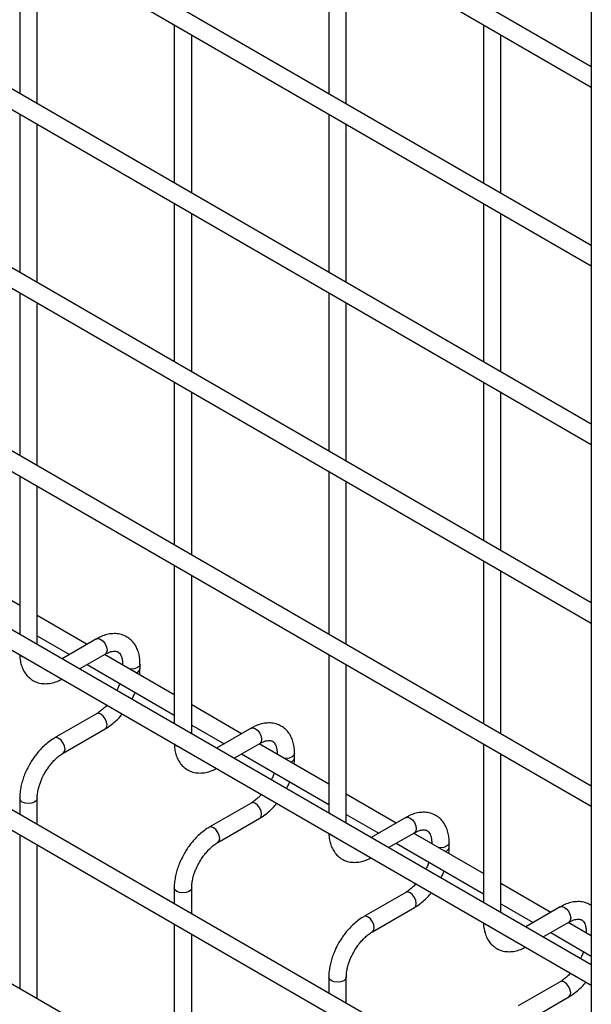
# Model space of a CAD drawing. Header units: inches. Extents: x 0.2 to 10.8, y 0.2 to 8.2.
# Tile 31 of 50: x 7.88 to 8.067, y 6.848 to 7.169. Entities that reach past the tile are written whole.
import ezdxf

# ---------------------------------------------------------------- set-up
doc = ezdxf.new("R2010")
doc.units = ezdxf.units.IN
doc.header["$MEASUREMENT"] = 0

msp = doc.modelspace()

# ---------------------------------------------------------------- linework, layer by layer
for p, q in [((8.066581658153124, 7.658979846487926), (8.066581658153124, 5.7342765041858)), ((8.066581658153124, 7.153655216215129), (7.372933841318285, 7.554089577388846)), ((7.370076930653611, 7.549140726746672), (8.066581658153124, 7.147057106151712)), ((8.066581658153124, 7.095330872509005), (7.372933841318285, 7.495765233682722)), ((7.370076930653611, 7.490816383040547), (8.066581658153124, 7.088732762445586)), ((8.066581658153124, 7.03700652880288), (7.372933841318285, 7.437440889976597)), ((7.370076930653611, 7.432492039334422), (8.066581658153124, 7.030408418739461)), ((8.066581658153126, 6.978682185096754), (7.372933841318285, 7.379116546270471)), ((7.370076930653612, 7.374167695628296), (8.066581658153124, 6.972084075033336)), ((8.066581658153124, 6.918899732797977), (7.372933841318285, 7.319334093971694)), ((7.370076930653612, 7.314385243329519), (8.066581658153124, 6.912301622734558)), ((8.066581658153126, 6.860575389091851), (7.372933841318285, 7.261009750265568)), ((7.370076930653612, 7.256060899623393), (8.066581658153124, 6.853977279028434)), ((8.066581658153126, 6.801830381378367), (7.372933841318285, 7.202264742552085)), ((7.370076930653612, 7.19731589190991), (8.066581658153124, 6.79523227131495)), ((7.879785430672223, 7.196567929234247), (7.879785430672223, 7.14484169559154)), ((7.980800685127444, 7.196577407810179), (7.980800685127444, 7.144851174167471)), ((7.885499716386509, 7.141542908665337), (7.885499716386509, 7.193269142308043)), ((7.98651497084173, 7.141552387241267), (7.98651497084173, 7.193278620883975)), ((7.930293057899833, 7.167410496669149), (7.930293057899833, 7.115684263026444)), ((8.031308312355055, 7.167419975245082), (8.031308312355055, 7.115693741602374)), ((7.936007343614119, 7.112385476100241), (7.936007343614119, 7.164111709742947)), ((8.03702259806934, 7.112394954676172), (8.03702259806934, 7.164121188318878)), ((7.879785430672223, 7.138243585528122), (7.879785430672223, 7.086517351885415)), ((7.980800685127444, 7.138253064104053), (7.980800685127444, 7.086526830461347)), ((7.885499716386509, 7.083218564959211), (7.885499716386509, 7.134944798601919)), ((7.98651497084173, 7.083228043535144), (7.98651497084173, 7.13495427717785)), ((8.066581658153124, 6.744964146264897), (7.430858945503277, 7.111959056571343)), ((7.930293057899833, 7.109086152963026), (7.930293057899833, 7.057359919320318)), ((8.031308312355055, 7.109095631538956), (8.031308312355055, 7.05736939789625)), ((7.936007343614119, 7.054061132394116), (7.936007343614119, 7.105787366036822)), ((8.03702259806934, 7.054070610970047), (8.03702259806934, 7.105796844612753)), ((7.879785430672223, 7.079919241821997), (7.879785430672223, 7.026734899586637)), ((7.980800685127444, 7.079928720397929), (7.980800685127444, 7.028202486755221)), ((7.885499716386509, 7.023436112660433), (7.885499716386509, 7.076620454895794)), ((7.98651497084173, 7.024903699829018), (7.98651497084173, 7.076629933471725)), ((7.930293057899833, 7.0507618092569), (7.930293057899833, 6.997577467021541)), ((8.031308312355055, 7.050771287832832), (8.031308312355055, 6.999045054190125)), ((7.936007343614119, 6.994278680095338), (7.936007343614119, 7.047463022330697)), ((8.03702259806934, 6.995746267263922), (8.03702259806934, 7.047472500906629)), ((7.879785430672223, 7.020136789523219), (7.879785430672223, 6.968410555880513)), ((7.980800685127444, 7.021604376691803), (7.980800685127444, 6.968420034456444)), ((7.885499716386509, 6.965111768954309), (7.885499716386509, 7.016838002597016)), ((7.98651497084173, 6.965121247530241), (7.98651497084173, 7.0183055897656)), ((7.879785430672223, 6.977846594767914), (7.856999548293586, 6.991000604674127)), ((7.930293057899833, 6.990979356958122), (7.930293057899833, 6.939253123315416)), ((8.031308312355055, 6.992446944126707), (8.031308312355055, 6.939262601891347)), ((7.936007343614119, 6.935954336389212), (7.936007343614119, 6.987680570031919)), ((8.03702259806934, 6.935963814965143), (8.03702259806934, 6.989148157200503)), ((7.901792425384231, 6.96514222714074), (7.885499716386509, 6.97454780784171)), ((7.885499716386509, 6.967949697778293), (7.896077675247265, 6.961843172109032)), ((7.904902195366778, 6.966937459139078), (7.893619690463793, 6.96042420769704)), ((7.899334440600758, 6.95712515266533), (7.907759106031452, 6.961988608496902)), ((7.930293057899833, 6.948689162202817), (7.907507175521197, 6.961843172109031)), ((7.980800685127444, 6.961821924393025), (7.980800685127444, 6.910095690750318)), ((7.901792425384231, 6.958544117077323), (7.930293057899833, 6.942091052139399)), ((7.913398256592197, 6.958731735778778), (7.913398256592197, 6.958442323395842)), ((7.91345286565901, 6.958410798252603), (7.913398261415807, 6.958728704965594)), ((7.919112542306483, 6.957244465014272), (7.919112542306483, 6.958731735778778)), ((7.98651497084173, 6.906796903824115), (7.98651497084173, 6.958523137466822)), ((7.952300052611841, 6.935984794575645), (7.936007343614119, 6.945390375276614)), ((7.904902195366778, 6.942528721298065), (7.891189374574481, 6.934612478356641)), ((7.936007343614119, 6.938792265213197), (7.946585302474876, 6.932685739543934)), ((7.894046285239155, 6.929663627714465), (7.907759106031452, 6.93757987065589)), ((7.955409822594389, 6.93778002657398), (7.944127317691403, 6.931266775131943)), ((7.949842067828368, 6.927967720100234), (7.958266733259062, 6.932831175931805)), ((7.980800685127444, 6.91953172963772), (7.958014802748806, 6.932685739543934)), ((8.031308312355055, 6.932664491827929), (8.031308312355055, 6.880938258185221)), ((7.952300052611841, 6.929386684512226), (7.980800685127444, 6.912933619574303)), ((7.963905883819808, 6.929574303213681), (7.963905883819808, 6.929284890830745)), ((7.963960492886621, 6.929253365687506), (7.963905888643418, 6.929571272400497)), ((7.969620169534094, 6.928087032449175), (7.969620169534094, 6.929574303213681)), ((8.03702259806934, 6.877639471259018), (8.03702259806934, 6.929365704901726)), ((8.002807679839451, 6.906827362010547), (7.98651497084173, 6.916232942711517)), ((7.879785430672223, 6.914860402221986), (7.879785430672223, 6.909665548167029)), ((7.885499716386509, 6.906366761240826), (7.885499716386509, 6.914860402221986)), ((7.955409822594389, 6.913371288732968), (7.941697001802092, 6.905455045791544)), ((7.986514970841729, 6.9096348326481), (7.997092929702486, 6.903528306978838)), ((7.944553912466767, 6.900506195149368), (7.958266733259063, 6.908422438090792)), ((8.005917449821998, 6.908622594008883), (7.994634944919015, 6.902109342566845)), ((8.000349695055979, 6.898810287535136), (8.008774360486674, 6.903673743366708)), ((8.031308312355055, 6.890374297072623), (8.008522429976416, 6.903528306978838)), ((7.879785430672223, 6.903067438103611), (7.879785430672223, 6.852799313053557)), ((8.002807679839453, 6.900229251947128), (8.031308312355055, 6.883776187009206)), ((8.014413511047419, 6.900416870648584), (8.014413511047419, 6.900127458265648)), ((8.01446812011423, 6.90009593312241), (8.014413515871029, 6.900413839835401)), ((8.020127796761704, 6.898929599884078), (8.020127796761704, 6.900416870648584)), ((7.885499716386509, 6.849500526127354), (7.885499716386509, 6.899768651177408)), ((8.053315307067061, 6.87766992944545), (8.03702259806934, 6.88707551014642)), ((7.930293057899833, 6.88570296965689), (7.930293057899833, 6.880508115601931)), ((7.936007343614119, 6.87720932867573), (7.936007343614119, 6.885702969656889)), ((8.005917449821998, 6.884213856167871), (7.992204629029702, 6.876297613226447)), ((7.995061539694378, 6.871348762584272), (8.008774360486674, 6.879265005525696)), ((8.03702259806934, 6.880477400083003), (8.047600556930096, 6.874370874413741)), ((8.056425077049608, 6.879465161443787), (8.045142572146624, 6.87295191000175)), ((8.05085732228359, 6.86965285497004), (8.059281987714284, 6.874516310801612)), ((8.066581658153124, 6.870011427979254), (8.059030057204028, 6.874370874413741)), ((7.930293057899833, 6.873910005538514), (7.930293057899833, 6.82364188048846)), ((8.053315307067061, 6.871071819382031), (8.066581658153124, 6.863413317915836)), ((8.064921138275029, 6.871259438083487), (8.064921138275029, 6.870970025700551)), ((8.06497574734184, 6.870938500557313), (8.064921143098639, 6.871256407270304)), ((7.936007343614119, 6.820343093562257), (7.936007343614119, 6.870611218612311)), ((7.980800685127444, 6.856545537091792), (7.980800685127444, 6.851350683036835)), ((7.98651497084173, 6.848051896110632), (7.98651497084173, 6.856545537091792)), ((8.056425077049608, 6.855056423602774), (8.042712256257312, 6.847140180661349)), ((8.045569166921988, 6.842191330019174), (8.059281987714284, 6.850107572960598))]:
    msp.add_line(p, q)
at = {"flags": 128}
for points in [[(7.904902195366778, 6.966937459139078), (7.905557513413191, 6.967064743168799), (7.906330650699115, 6.966796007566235)], [(7.906330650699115, 6.966796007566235), (7.907103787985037, 6.966172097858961), (7.907759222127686, 6.965287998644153), (7.908197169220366, 6.964278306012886), (7.908350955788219, 6.963296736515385), (7.908197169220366, 6.962492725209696), (7.907759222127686, 6.961988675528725), (7.907759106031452, 6.961988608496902)], [(7.880622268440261, 6.961140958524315), (7.88000291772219, 6.961676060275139), (7.879990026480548, 6.961694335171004)], [(7.881580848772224, 6.960775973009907), (7.881549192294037, 6.960783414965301), (7.880622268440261, 6.961140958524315)], [(7.919112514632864, 6.958724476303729), (7.918895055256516, 6.958100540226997), (7.918275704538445, 6.957565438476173), (7.91734878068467, 6.957207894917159), (7.91625539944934, 6.957082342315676), (7.915699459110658, 6.957113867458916)], [(7.907759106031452, 6.93757987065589), (7.907759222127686, 6.937579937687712), (7.908197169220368, 6.938083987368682), (7.908350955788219, 6.938887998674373), (7.908197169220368, 6.939869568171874), (7.907759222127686, 6.94087926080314), (7.907103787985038, 6.941763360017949), (7.906330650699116, 6.942387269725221), (7.905557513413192, 6.942656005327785), (7.904902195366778, 6.942528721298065)], [(7.955409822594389, 6.93778002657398), (7.956065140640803, 6.937907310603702), (7.956838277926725, 6.937638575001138)], [(7.956838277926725, 6.937638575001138), (7.957611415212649, 6.937014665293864), (7.958266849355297, 6.936130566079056), (7.958704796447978, 6.93512087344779), (7.95885858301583, 6.934139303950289), (7.958704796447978, 6.933335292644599), (7.958266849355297, 6.932831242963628), (7.958266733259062, 6.932831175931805)], [(7.892617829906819, 6.934471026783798), (7.891844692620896, 6.934739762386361), (7.891189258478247, 6.934612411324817), (7.891180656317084, 6.934607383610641)], [(7.894041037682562, 6.929660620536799), (7.89404640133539, 6.929663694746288), (7.894484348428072, 6.930167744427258), (7.894638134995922, 6.930971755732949), (7.894484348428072, 6.93195332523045), (7.89404640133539, 6.932963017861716), (7.893390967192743, 6.933847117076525), (7.892617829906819, 6.934471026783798)], [(7.931129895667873, 6.931983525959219), (7.930510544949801, 6.932518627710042), (7.930497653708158, 6.932536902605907)], [(7.932088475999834, 6.93161854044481), (7.932056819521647, 6.931625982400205), (7.931129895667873, 6.931983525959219)], [(7.969620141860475, 6.929567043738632), (7.969402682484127, 6.9289431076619), (7.968783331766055, 6.928408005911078), (7.96785640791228, 6.928050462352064), (7.966763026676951, 6.927924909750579), (7.966207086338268, 6.927956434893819)], [(7.885499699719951, 6.914866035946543), (7.885499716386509, 6.914860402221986), (7.885282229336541, 6.914229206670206), (7.884662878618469, 6.913694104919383), (7.883735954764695, 6.913336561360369), (7.882642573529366, 6.913211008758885), (7.881549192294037, 6.913336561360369), (7.880622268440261, 6.913694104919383), (7.88000291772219, 6.914229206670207), (7.879785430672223, 6.914860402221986), (7.879785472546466, 6.914869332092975)], [(7.958266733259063, 6.908422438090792), (7.958266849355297, 6.908422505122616), (7.958704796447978, 6.908926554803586), (7.95885858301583, 6.909730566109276), (7.958704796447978, 6.910712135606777), (7.958266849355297, 6.911721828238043), (7.957611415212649, 6.912605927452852), (7.956838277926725, 6.913229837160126), (7.956065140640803, 6.913498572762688), (7.955409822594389, 6.913371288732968)], [(8.005917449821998, 6.908622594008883), (8.006572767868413, 6.908749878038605), (8.007345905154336, 6.908481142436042)], [(8.007345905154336, 6.908481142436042), (8.00811904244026, 6.907857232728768), (8.008774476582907, 6.90697313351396), (8.009212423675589, 6.905963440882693), (8.00936621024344, 6.904981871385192), (8.009212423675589, 6.904177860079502), (8.008774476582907, 6.903673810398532), (8.008774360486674, 6.903673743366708)], [(7.943125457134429, 6.905313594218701), (7.942352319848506, 6.905582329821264), (7.941696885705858, 6.905454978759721), (7.941688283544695, 6.905449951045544)], [(7.944548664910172, 6.900503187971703), (7.944554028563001, 6.900506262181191), (7.944991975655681, 6.90101031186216), (7.945145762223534, 6.901814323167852), (7.944991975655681, 6.902795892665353), (7.944554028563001, 6.903805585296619), (7.943898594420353, 6.904689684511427), (7.943125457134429, 6.905313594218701)], [(7.981637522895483, 6.902826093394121), (7.981018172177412, 6.903361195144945), (7.981005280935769, 6.90337947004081)], [(7.982596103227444, 6.902461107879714), (7.982564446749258, 6.902468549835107), (7.981637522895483, 6.902826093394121)], [(8.020127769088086, 6.900409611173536), (8.019910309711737, 6.899785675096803), (8.019290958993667, 6.89925057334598), (8.018364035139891, 6.898893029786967), (8.017270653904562, 6.898767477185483), (8.016714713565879, 6.898799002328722)], [(7.936007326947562, 6.885708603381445), (7.936007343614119, 6.885702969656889), (7.935789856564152, 6.885071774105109), (7.935170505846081, 6.884536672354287), (7.934243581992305, 6.884179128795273), (7.933150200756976, 6.884053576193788), (7.932056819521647, 6.884179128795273), (7.931129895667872, 6.884536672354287), (7.930510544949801, 6.885071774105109), (7.930293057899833, 6.88570296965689), (7.930293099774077, 6.885711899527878)], [(8.008774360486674, 6.879265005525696), (8.008774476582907, 6.879265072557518), (8.009212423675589, 6.879769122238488), (8.00936621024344, 6.880573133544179), (8.009212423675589, 6.88155470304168), (8.008774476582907, 6.882564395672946), (8.00811904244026, 6.883448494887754), (8.007345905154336, 6.884072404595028), (8.006572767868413, 6.884341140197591), (8.005917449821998, 6.884213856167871)], [(8.056425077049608, 6.879465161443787), (8.057080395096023, 6.879592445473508), (8.057853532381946, 6.879323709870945)], [(8.057853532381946, 6.879323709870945), (8.05862666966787, 6.878699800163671), (8.059282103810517, 6.877815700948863), (8.059720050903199, 6.876806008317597), (8.05987383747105, 6.875824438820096), (8.059720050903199, 6.875020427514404), (8.059282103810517, 6.874516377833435), (8.059281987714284, 6.874516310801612)], [(7.99363308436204, 6.876156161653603), (7.992859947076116, 6.876424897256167), (7.992204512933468, 6.876297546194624), (7.992195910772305, 6.876292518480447)], [(7.995056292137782, 6.871345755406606), (7.995061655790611, 6.871348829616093), (7.995499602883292, 6.871852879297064), (7.995653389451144, 6.872656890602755), (7.995499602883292, 6.873638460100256), (7.995061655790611, 6.874648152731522), (7.994406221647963, 6.87553225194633), (7.99363308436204, 6.876156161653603)], [(8.032145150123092, 6.873668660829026), (8.03152579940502, 6.874203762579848), (8.03151290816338, 6.874222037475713)], [(8.033103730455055, 6.873303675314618), (8.033072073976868, 6.873311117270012), (8.032145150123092, 6.873668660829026)], [(7.986514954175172, 6.856551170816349), (7.98651497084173, 6.856545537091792), (7.986297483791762, 6.855914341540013), (7.985678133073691, 6.85537923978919), (7.984751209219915, 6.855021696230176), (7.983657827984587, 6.854896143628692), (7.982564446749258, 6.855021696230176), (7.981637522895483, 6.855379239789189), (7.981018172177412, 6.855914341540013), (7.980800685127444, 6.856545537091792), (7.980800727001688, 6.856554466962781)], [(8.059281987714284, 6.850107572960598), (8.059282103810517, 6.850107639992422), (8.059720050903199, 6.850611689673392), (8.05987383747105, 6.851415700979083), (8.059720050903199, 6.852397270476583), (8.059282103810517, 6.85340696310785), (8.05862666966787, 6.854291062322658), (8.057853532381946, 6.854914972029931), (8.057080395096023, 6.855183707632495), (8.056425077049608, 6.855056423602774)]]:
    msp.add_lwpolyline(points, dxfattribs=at)
for centre, radius, start, end in [((7.917383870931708, 6.957573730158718), 0.00176109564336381, 285.2268557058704, 348.9837021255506), ((7.967891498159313, 6.928416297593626), 0.001761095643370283, 285.2268557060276, 348.9837021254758), ((8.018399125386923, 6.89925886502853), 0.001761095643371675, 285.2268557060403, 348.9837021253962)]:
    msp.add_arc(centre, radius, start, end)
for points, knots in [([(7.919089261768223, 6.958722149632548), (7.919088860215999, 6.959144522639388), (7.919087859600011, 6.960197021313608), (7.918828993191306, 6.961784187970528), (7.918324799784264, 6.963468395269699), (7.917547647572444, 6.96501040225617), (7.916492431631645, 6.966369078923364), (7.915142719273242, 6.967489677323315), (7.913487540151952, 6.968305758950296), (7.911646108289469, 6.968700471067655), (7.909724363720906, 6.968676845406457), (7.907830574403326, 6.968270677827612), (7.906209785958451, 6.967673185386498), (7.905251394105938, 6.967105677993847), (7.904907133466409, 6.966901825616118)], [0, 0, 0, 0, 0.05559168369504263, 0.1385272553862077, 0.2224467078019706, 0.3069801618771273, 0.3922177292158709, 0.4792619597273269, 0.570513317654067, 0.6695129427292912, 0.7607255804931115, 0.8540505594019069, 0.9475740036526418, 1, 1, 1, 1]), ([(7.879819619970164, 6.961792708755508), (7.879820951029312, 6.961554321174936), (7.879825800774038, 6.960685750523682), (7.880067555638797, 6.959272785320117), (7.880563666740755, 6.957581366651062), (7.88133825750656, 6.956033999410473), (7.882388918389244, 6.954668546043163), (7.883734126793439, 6.953540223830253), (7.885384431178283, 6.952714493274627), (7.887222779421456, 6.952308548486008), (7.889144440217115, 6.952318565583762), (7.891040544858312, 6.952718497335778), (7.892532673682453, 6.953243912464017), (7.893364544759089, 6.953724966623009), (7.893579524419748, 6.953849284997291)], [0, 0, 0, 0, 0.03283335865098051, 0.1196290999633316, 0.2074587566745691, 0.2959349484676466, 0.3851375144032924, 0.4761898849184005, 0.5715643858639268, 0.6749426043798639, 0.7703316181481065, 0.8679615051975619, 0.965877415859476, 1, 1, 1, 1]), ([(7.907756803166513, 6.961978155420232), (7.908060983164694, 6.962145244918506), (7.908717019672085, 6.962505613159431), (7.909633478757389, 6.962817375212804), (7.910480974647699, 6.962972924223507), (7.911191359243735, 6.962954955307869), (7.91178609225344, 6.962788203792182), (7.91224859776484, 6.962488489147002), (7.912700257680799, 6.961935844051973), (7.91307318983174, 6.961158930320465), (7.91331379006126, 6.960102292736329), (7.913424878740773, 6.959265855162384), (7.913394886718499, 6.95875690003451), (7.913393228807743, 6.958728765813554)], [0, 0, 0, 0, 0.07634054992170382, 0.1646465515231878, 0.2544890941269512, 0.3484721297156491, 0.4535719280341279, 0.5896971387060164, 0.6956807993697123, 0.7966430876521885, 0.8959258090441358, 0.9942469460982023, 0.9999999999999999, 0.9999999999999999, 0.9999999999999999, 0.9999999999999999]), ([(7.918975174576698, 6.955222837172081), (7.919035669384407, 6.95570508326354), (7.919121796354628, 6.956391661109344), (7.919096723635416, 6.957041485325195), (7.919089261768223, 6.957234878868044)], [0, 0, 0, 0, 0.7023909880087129, 1, 1, 1, 1]), ([(7.912473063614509, 6.952378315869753), (7.912396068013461, 6.952157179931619), (7.912178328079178, 6.951531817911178), (7.91185718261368, 6.950761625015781), (7.911576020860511, 6.95023306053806), (7.911504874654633, 6.950099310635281)], [0, 0, 0, 0, 0.290090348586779, 0.8203618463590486, 1, 1, 1, 1]), ([(7.91644393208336, 6.947248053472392), (7.916662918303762, 6.947655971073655), (7.917055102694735, 6.948386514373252), (7.917361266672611, 6.949143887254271), (7.917496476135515, 6.949478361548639)], [0, 0, 0, 0, 0.5583756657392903, 0.9999999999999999, 0.9999999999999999, 0.9999999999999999, 0.9999999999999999]), ([(7.908295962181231, 6.945353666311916), (7.908253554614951, 6.945304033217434), (7.907894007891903, 6.944883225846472), (7.907156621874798, 6.944182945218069), (7.906107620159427, 6.943309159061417), (7.905335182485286, 6.942759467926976), (7.904950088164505, 6.942562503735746), (7.90490590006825, 6.942539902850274)], [0, 0, 0, 0, 0.03947125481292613, 0.334651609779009, 0.6442592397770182, 0.9591801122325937, 1, 1, 1, 1]), ([(7.907754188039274, 6.9376155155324), (7.908014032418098, 6.937756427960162), (7.908856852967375, 6.93821348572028), (7.910188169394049, 6.939235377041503), (7.911679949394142, 6.940585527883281), (7.912711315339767, 6.941671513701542), (7.913222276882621, 6.942311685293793), (7.913330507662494, 6.942447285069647)], [0, 0, 0, 0, 0.1291236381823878, 0.4188201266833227, 0.688076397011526, 0.9339290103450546, 0.9999999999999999, 0.9999999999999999, 0.9999999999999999, 0.9999999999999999]), ([(7.969596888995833, 6.929564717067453), (7.969596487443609, 6.929987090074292), (7.969595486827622, 6.931039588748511), (7.969336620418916, 6.932626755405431), (7.968832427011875, 6.934310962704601), (7.968055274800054, 6.935852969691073), (7.967000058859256, 6.937211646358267), (7.965650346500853, 6.938332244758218), (7.963995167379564, 6.939148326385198), (7.962153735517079, 6.939543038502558), (7.960231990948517, 6.939519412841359), (7.958338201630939, 6.939113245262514), (7.95671741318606, 6.938515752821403), (7.95575902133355, 6.937948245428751), (7.95541476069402, 6.937744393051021)], [0, 0, 0, 0, 0.05559168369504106, 0.1385272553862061, 0.222446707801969, 0.3069801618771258, 0.3922177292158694, 0.4792619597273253, 0.5705133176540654, 0.6695129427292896, 0.7607255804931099, 0.8540505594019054, 0.9475740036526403, 1, 1, 1, 1]), ([(7.891194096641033, 6.934577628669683), (7.890955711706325, 6.934449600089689), (7.89013129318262, 6.934006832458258), (7.888813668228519, 6.932999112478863), (7.887300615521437, 6.931650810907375), (7.886050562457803, 6.930308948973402), (7.884970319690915, 6.928976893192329), (7.883997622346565, 6.927627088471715), (7.883395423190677, 6.926627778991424), (7.883089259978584, 6.926119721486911)], [0, 0, 0, 0, 0.07605377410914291, 0.2630205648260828, 0.4373520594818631, 0.5977862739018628, 0.7196030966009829, 0.8574438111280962, 1, 1, 1, 1]), ([(7.930327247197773, 6.932635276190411), (7.930328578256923, 6.93239688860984), (7.930333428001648, 6.931528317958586), (7.930575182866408, 6.930115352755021), (7.931071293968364, 6.928423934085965), (7.931845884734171, 6.926876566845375), (7.932896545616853, 6.925511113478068), (7.934241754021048, 6.924382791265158), (7.935892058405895, 6.92355706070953), (7.937730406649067, 6.92315111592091), (7.939652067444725, 6.923161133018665), (7.941548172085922, 6.92356106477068), (7.943040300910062, 6.924086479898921), (7.9438721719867, 6.924567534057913), (7.944087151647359, 6.924691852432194)], [0, 0, 0, 0, 0.03283335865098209, 0.119629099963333, 0.2074587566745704, 0.2959349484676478, 0.3851375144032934, 0.4761898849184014, 0.5715643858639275, 0.6749426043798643, 0.7703316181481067, 0.867961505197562, 0.965877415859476, 1, 1, 1, 1]), ([(7.958264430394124, 6.932820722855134), (7.958568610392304, 6.932987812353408), (7.959224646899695, 6.933348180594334), (7.960141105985, 6.933659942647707), (7.96098860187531, 6.93381549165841), (7.961698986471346, 6.933797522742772), (7.962293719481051, 6.933630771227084), (7.962756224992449, 6.933331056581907), (7.963207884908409, 6.932778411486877), (7.963580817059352, 6.932001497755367), (7.963821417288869, 6.930944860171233), (7.963932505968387, 6.930108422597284), (7.963902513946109, 6.929599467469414), (7.963900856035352, 6.929571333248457)], [0, 0, 0, 0, 0.07634054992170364, 0.1646465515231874, 0.2544890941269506, 0.3484721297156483, 0.4535719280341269, 0.589697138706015, 0.6956807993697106, 0.7966430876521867, 0.8959258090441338, 0.9942469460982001, 1, 1, 1, 1]), ([(7.88803811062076, 6.923262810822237), (7.88843465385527, 6.923906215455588), (7.888992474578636, 6.92481129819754), (7.889925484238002, 6.926027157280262), (7.890750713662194, 6.926987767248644), (7.891764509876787, 6.927996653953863), (7.892821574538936, 6.9288668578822), (7.893601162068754, 6.929425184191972), (7.893993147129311, 6.929626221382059), (7.89404241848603, 6.929651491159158)], [0, 0, 0, 0, 0.2331861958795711, 0.3280249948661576, 0.4833317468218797, 0.6413519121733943, 0.8071190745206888, 0.9757554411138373, 1, 1, 1, 1]), ([(7.883089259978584, 6.926119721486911), (7.882651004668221, 6.925309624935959), (7.88203406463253, 6.924169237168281), (7.881301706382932, 6.922425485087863), (7.880764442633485, 6.920928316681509), (7.880272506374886, 6.919149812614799), (7.879939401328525, 6.917320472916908), (7.87977644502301, 6.915871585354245), (7.879802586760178, 6.915072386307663), (7.87980920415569, 6.914870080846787)], [0, 0, 0, 0, 0.2211396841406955, 0.3113023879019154, 0.4598978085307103, 0.6125921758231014, 0.7749994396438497, 0.9430444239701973, 1, 1, 1, 1]), ([(7.969482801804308, 6.926065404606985), (7.969543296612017, 6.926547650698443), (7.96962942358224, 6.927234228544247), (7.969604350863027, 6.927884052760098), (7.969596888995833, 6.928077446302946)], [0, 0, 0, 0, 0.7023909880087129, 1, 1, 1, 1]), ([(7.885508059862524, 6.91486688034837), (7.885518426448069, 6.915284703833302), (7.885540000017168, 6.916154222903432), (7.885793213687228, 6.917636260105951), (7.886174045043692, 6.919071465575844), (7.886645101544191, 6.920398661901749), (7.887222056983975, 6.921764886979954), (7.887737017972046, 6.922710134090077), (7.88803811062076, 6.923262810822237)], [0, 0, 0, 0, 0.169322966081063, 0.3523726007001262, 0.534051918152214, 0.6675763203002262, 0.8056351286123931, 0.9999999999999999, 0.9999999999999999, 0.9999999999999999, 0.9999999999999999]), ([(7.962980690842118, 6.923220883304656), (7.962903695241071, 6.922999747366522), (7.962685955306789, 6.922374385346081), (7.96236480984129, 6.921604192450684), (7.962083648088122, 6.921075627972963), (7.962012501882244, 6.920941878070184)], [0, 0, 0, 0, 0.2900903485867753, 0.8203618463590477, 1, 1, 1, 1]), ([(7.966951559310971, 6.918090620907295), (7.967170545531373, 6.918498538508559), (7.967562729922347, 6.919229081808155), (7.967868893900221, 6.919986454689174), (7.968004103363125, 6.920320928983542)], [0, 0, 0, 0, 0.5583756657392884, 1, 1, 1, 1]), ([(7.958803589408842, 6.916196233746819), (7.958761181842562, 6.916146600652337), (7.958401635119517, 6.915725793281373), (7.957664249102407, 6.915025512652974), (7.956615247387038, 6.914151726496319), (7.955842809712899, 6.913602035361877), (7.955457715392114, 6.913405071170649), (7.95541352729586, 6.913382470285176)], [0, 0, 0, 0, 0.03947125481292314, 0.3346516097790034, 0.6442592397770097, 0.9591801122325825, 0.9999999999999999, 0.9999999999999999, 0.9999999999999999, 0.9999999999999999]), ([(7.958261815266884, 6.908458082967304), (7.95852165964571, 6.908598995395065), (7.959364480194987, 6.909056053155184), (7.96069579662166, 6.910077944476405), (7.962187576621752, 6.911428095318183), (7.963218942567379, 6.912514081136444), (7.963729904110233, 6.913154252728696), (7.963838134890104, 6.913289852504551)], [0, 0, 0, 0, 0.1291236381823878, 0.4188201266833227, 0.688076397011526, 0.9339290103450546, 0.9999999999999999, 0.9999999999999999, 0.9999999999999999, 0.9999999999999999]), ([(8.020104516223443, 6.900407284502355), (8.020104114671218, 6.900829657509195), (8.020103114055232, 6.901882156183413), (8.019844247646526, 6.903469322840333), (8.019340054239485, 6.905153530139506), (8.018562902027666, 6.906695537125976), (8.017507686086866, 6.908054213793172), (8.016157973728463, 6.909174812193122), (8.014502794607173, 6.909990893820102), (8.012661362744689, 6.910385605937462), (8.010739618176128, 6.910361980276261), (8.008845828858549, 6.909955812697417), (8.007225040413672, 6.909358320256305), (8.006266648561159, 6.908790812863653), (8.00592238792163, 6.908586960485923)], [0, 0, 0, 0, 0.05559168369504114, 0.1385272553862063, 0.2224467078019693, 0.3069801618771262, 0.3922177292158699, 0.479261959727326, 0.5705133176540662, 0.6695129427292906, 0.760725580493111, 0.8540505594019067, 0.9475740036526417, 1, 1, 1, 1]), ([(7.941701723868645, 6.905420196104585), (7.941463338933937, 6.905292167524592), (7.940638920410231, 6.904849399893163), (7.939321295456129, 6.903841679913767), (7.937808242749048, 6.902493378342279), (7.936558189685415, 6.901151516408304), (7.935477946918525, 6.899819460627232), (7.934505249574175, 6.89846965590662), (7.933903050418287, 6.897470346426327), (7.933596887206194, 6.896962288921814)], [0, 0, 0, 0, 0.07605377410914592, 0.2630205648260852, 0.437352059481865, 0.5977862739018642, 0.7196030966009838, 0.8574438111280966, 1, 1, 1, 1]), ([(7.980834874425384, 6.903477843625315), (7.980836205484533, 6.903239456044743), (7.980841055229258, 6.902370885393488), (7.981082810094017, 6.900957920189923), (7.981578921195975, 6.899266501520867), (7.982353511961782, 6.897719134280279), (7.983404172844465, 6.89635368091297), (7.984749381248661, 6.895225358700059), (7.986399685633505, 6.894399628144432), (7.988238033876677, 6.893993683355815), (7.990159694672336, 6.894003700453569), (7.992055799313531, 6.894403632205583), (7.993547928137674, 6.894929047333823), (7.99437979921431, 6.895410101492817), (7.994594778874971, 6.895534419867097)], [0, 0, 0, 0, 0.03283335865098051, 0.1196290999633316, 0.2074587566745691, 0.2959349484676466, 0.3851375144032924, 0.4761898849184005, 0.5715643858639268, 0.6749426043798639, 0.7703316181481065, 0.8679615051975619, 0.965877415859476, 1, 1, 1, 1]), ([(8.008772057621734, 6.903663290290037), (8.009076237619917, 6.903830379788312), (8.009732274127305, 6.904190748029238), (8.01064873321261, 6.904502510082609), (8.011496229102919, 6.904658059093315), (8.012206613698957, 6.904640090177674), (8.012801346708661, 6.904473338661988), (8.01326385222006, 6.904173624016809), (8.01371551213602, 6.90362097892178), (8.014088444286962, 6.902844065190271), (8.01432904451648, 6.901787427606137), (8.014440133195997, 6.900950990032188), (8.014410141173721, 6.900442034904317), (8.014408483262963, 6.900413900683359)], [0, 0, 0, 0, 0.07634054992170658, 0.1646465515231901, 0.2544890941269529, 0.3484721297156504, 0.4535719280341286, 0.5896971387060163, 0.6956807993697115, 0.7966430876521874, 0.8959258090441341, 0.9942469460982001, 1, 1, 1, 1]), ([(7.93854573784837, 6.89410537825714), (7.938942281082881, 6.894748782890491), (7.939500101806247, 6.895653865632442), (7.940433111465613, 6.896869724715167), (7.941258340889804, 6.897830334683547), (7.942272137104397, 6.898839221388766), (7.943329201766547, 6.899709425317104), (7.944108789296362, 6.900267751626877), (7.944500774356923, 6.900468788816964), (7.94455004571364, 6.900494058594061)], [0, 0, 0, 0, 0.2331861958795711, 0.3280249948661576, 0.4833317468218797, 0.6413519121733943, 0.8071190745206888, 0.9757554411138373, 1, 1, 1, 1]), ([(7.933596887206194, 6.896962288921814), (7.933158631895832, 6.896152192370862), (7.93254169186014, 6.895011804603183), (7.931809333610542, 6.893268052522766), (7.931272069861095, 6.891770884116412), (7.930780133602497, 6.889992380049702), (7.930447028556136, 6.888163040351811), (7.930284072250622, 6.886714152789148), (7.930310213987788, 6.885914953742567), (7.930316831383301, 6.885712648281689)], [0, 0, 0, 0, 0.2211396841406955, 0.3113023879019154, 0.4598978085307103, 0.6125921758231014, 0.7749994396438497, 0.9430444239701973, 1, 1, 1, 1]), ([(8.019990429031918, 6.896907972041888), (8.020050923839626, 6.897390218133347), (8.02013705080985, 6.898076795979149), (8.020111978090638, 6.898726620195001), (8.020104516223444, 6.898920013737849)], [0, 0, 0, 0, 0.7023909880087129, 1, 1, 1, 1]), ([(7.936015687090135, 6.885709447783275), (7.93602605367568, 6.886127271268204), (7.936047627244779, 6.886996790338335), (7.936300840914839, 6.888478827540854), (7.936681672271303, 6.889914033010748), (7.937152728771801, 6.891241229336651), (7.937729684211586, 6.892607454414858), (7.938244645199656, 6.893552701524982), (7.93854573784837, 6.89410537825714)], [0, 0, 0, 0, 0.169322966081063, 0.3523726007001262, 0.534051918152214, 0.6675763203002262, 0.8056351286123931, 0.9999999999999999, 0.9999999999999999, 0.9999999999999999, 0.9999999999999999]), ([(8.01348831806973, 6.894063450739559), (8.013411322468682, 6.893842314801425), (8.0131935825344, 6.893216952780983), (8.0128724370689, 6.892446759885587), (8.012591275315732, 6.891918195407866), (8.012520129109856, 6.891784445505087)], [0, 0, 0, 0, 0.290090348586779, 0.8203618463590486, 1, 1, 1, 1]), ([(8.01745918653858, 6.888933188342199), (8.017678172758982, 6.889341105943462), (8.018070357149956, 6.890071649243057), (8.018376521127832, 6.890829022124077), (8.018511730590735, 6.891163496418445)], [0, 0, 0, 0, 0.5583756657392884, 1, 1, 1, 1]), ([(8.009311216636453, 6.887038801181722), (8.009268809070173, 6.886989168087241), (8.008909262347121, 6.88656836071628), (8.008171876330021, 6.885868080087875), (8.007122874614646, 6.884994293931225), (8.006350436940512, 6.884444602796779), (8.005965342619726, 6.884247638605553), (8.00592115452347, 6.884225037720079)], [0, 0, 0, 0, 0.03947125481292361, 0.3346516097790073, 0.6442592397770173, 0.9591801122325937, 1, 1, 1, 1]), ([(8.008769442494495, 6.879300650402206), (8.00902928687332, 6.879441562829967), (8.009872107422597, 6.879898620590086), (8.01120342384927, 6.880920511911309), (8.012695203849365, 6.882270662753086), (8.01372656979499, 6.883356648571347), (8.014237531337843, 6.883996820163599), (8.014345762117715, 6.884132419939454)], [0, 0, 0, 0, 0.1291236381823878, 0.4188201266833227, 0.688076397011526, 0.9339290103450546, 0.9999999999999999, 0.9999999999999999, 0.9999999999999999, 0.9999999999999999]), ([(8.066581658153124, 6.879978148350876), (8.066075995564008, 6.880259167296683), (8.064997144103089, 6.880858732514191), (8.063165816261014, 6.881223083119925), (8.061248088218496, 6.881205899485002), (8.059353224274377, 6.880798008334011), (8.057732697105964, 6.880200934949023), (8.056774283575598, 6.879633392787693), (8.056430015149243, 6.879429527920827)], [0, 0, 0, 0, 0.1689874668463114, 0.3605415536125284, 0.537028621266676, 0.717602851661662, 0.8985610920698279, 1, 1, 1, 1]), ([(7.992209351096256, 6.876262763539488), (7.991970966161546, 6.876134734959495), (7.991146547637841, 6.875691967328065), (7.98982892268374, 6.87468424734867), (7.988315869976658, 6.873335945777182), (7.987065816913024, 6.871994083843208), (7.985985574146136, 6.870662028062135), (7.985012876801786, 6.869312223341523), (7.984410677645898, 6.86831291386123), (7.984104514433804, 6.867804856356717)], [0, 0, 0, 0, 0.07605377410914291, 0.2630205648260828, 0.4373520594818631, 0.5977862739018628, 0.7196030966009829, 0.8574438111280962, 1, 1, 1, 1]), ([(8.031342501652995, 6.874320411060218), (8.031343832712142, 6.874082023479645), (8.03134868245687, 6.873213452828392), (8.031590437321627, 6.871800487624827), (8.032086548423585, 6.87010906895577), (8.032861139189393, 6.868561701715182), (8.033911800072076, 6.867196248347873), (8.03525700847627, 6.866067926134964), (8.036907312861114, 6.865242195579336), (8.038745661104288, 6.864836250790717), (8.040667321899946, 6.864846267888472), (8.042563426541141, 6.865246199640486), (8.044055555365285, 6.865771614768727), (8.04488742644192, 6.86625266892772), (8.045102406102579, 6.866376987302)], [0, 0, 0, 0, 0.03283335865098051, 0.1196290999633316, 0.2074587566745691, 0.2959349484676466, 0.3851375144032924, 0.4761898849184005, 0.5715643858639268, 0.6749426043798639, 0.7703316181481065, 0.8679615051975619, 0.965877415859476, 1, 1, 1, 1]), ([(8.059279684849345, 6.874505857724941), (8.059583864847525, 6.874672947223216), (8.060239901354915, 6.87503331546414), (8.06115636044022, 6.875345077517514), (8.06200385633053, 6.875500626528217), (8.062714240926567, 6.875482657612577), (8.063308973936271, 6.875315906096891), (8.06377147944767, 6.875016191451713), (8.064223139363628, 6.874463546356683), (8.064596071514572, 6.873686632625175), (8.064836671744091, 6.87262999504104), (8.064947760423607, 6.871793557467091), (8.06491776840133, 6.87128460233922), (8.064916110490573, 6.871256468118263)], [0, 0, 0, 0, 0.07634054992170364, 0.1646465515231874, 0.2544890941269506, 0.3484721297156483, 0.4535719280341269, 0.589697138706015, 0.6956807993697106, 0.7966430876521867, 0.8959258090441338, 0.9942469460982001, 1, 1, 1, 1]), ([(7.98905336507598, 6.864947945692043), (7.98944990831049, 6.865591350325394), (7.990007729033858, 6.866496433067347), (7.990940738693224, 6.867712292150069), (7.991765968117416, 6.868672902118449), (7.992779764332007, 6.869681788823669), (7.993836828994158, 6.870551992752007), (7.994616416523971, 6.87111031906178), (7.995008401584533, 6.871311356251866), (7.99505767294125, 6.871336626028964)], [0, 0, 0, 0, 0.2331861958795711, 0.3280249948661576, 0.4833317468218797, 0.6413519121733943, 0.8071190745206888, 0.9757554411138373, 1, 1, 1, 1]), ([(7.984104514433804, 6.867804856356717), (7.983666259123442, 6.866994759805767), (7.98304931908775, 6.865854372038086), (7.982316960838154, 6.864110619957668), (7.981779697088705, 6.862613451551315), (7.981287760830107, 6.860834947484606), (7.980954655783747, 6.859005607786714), (7.980791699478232, 6.857556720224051), (7.980817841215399, 6.85675752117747), (7.980824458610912, 6.856555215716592)], [0, 0, 0, 0, 0.2211396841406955, 0.3113023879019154, 0.4598978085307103, 0.6125921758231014, 0.7749994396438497, 0.9430444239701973, 1, 1, 1, 1]), ([(7.986523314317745, 6.856552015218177), (7.98653368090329, 6.856969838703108), (7.986555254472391, 6.857839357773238), (7.986808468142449, 6.859321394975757), (7.987189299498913, 6.860756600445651), (7.987660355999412, 6.862083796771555), (7.988237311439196, 6.86345002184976), (7.988752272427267, 6.864395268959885), (7.98905336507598, 6.864947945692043)], [0, 0, 0, 0, 0.169322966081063, 0.3523726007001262, 0.534051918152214, 0.6675763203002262, 0.8056351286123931, 0.9999999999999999, 0.9999999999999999, 0.9999999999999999, 0.9999999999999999]), ([(8.06399594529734, 6.864906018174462), (8.063918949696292, 6.864684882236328), (8.063701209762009, 6.864059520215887), (8.06338006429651, 6.863289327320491), (8.063098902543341, 6.862760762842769), (8.063027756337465, 6.86262701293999)], [0, 0, 0, 0, 0.290090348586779, 0.8203618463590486, 1, 1, 1, 1]), ([(8.059818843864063, 6.857881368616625), (8.059776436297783, 6.857831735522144), (8.059416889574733, 6.857410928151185), (8.058679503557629, 6.856710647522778), (8.057630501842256, 6.855836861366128), (8.05685806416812, 6.855287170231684), (8.056472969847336, 6.855090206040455), (8.056428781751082, 6.855067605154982)], [0, 0, 0, 0, 0.03947125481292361, 0.3346516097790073, 0.6442592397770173, 0.9591801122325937, 1, 1, 1, 1]), ([(8.059277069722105, 6.85014321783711), (8.05953691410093, 6.850284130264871), (8.060379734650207, 6.85074118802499), (8.06171105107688, 6.851763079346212), (8.063202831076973, 6.85311323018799), (8.0642341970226, 6.85419921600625), (8.064745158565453, 6.854839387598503), (8.064853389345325, 6.854974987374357)], [0, 0, 0, 0, 0.1291236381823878, 0.4188201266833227, 0.688076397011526, 0.9339290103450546, 0.9999999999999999, 0.9999999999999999, 0.9999999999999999, 0.9999999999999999])]:
    msp.add_open_spline(points, degree=3, knots=knots)

doc.saveas('drawing.dxf')
